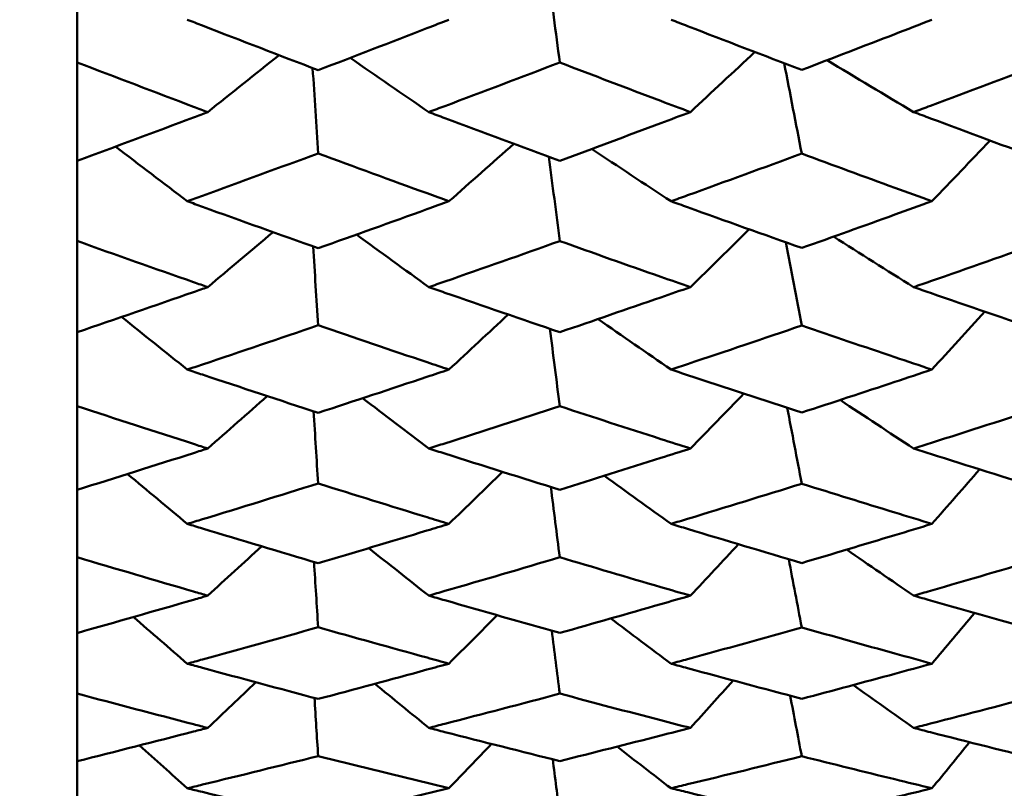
# Model space of a CAD drawing. Header units: millimetres. Extents: x 563 to 2732, y 83 to 2094.
# Tile 3 of 74: x 865.37 to 869.88, y 210.12 to 213.64. Entities that reach past the tile are written whole.
import ezdxf

# ---------------------------------------------------------------- set-up
doc = ezdxf.new("R2010")
doc.units = ezdxf.units.MM
doc.header["$LTSCALE"] = 10
doc.layers.add('Widoczne (ISO)', color=7, linetype='Continuous', lineweight=50)

msp = doc.modelspace()

# ---------------------------------------------------------------- linework, layer by layer
at = {"layer": 'Widoczne (ISO)'}
for p, q in [((865.6363, 213.4462), (865.6363, 213.8398)), ((865.6363, 213.4462), (865.6363, 212.9954)), ((865.6363, 212.629), (865.6363, 212.9954)), ((865.6363, 212.629), (865.6363, 212.2112)), ((865.6363, 211.8732), (865.6363, 212.2112)), ((865.6363, 211.8732), (865.6363, 211.4901)), ((865.6363, 211.182), (865.6363, 211.4901)), ((865.6363, 211.182), (865.6363, 210.835)), ((865.6363, 210.5581), (865.6363, 210.835)), ((865.6363, 210.5581), (865.6363, 210.2486)), ((865.6363, 210.0038), (865.6363, 210.2486))]:
    msp.add_line(p, q, dxfattribs=at)
msp.add_circle((836.6039, 228.2209), 50, dxfattribs=at)
for points in [[(867.7899, 213.8618), (867.8079, 213.7231), (867.826, 213.5843), (867.8441, 213.4456)], [(866.2339, 213.2187), (866.3427, 213.3054), (866.4513, 213.3922), (866.5599, 213.4791)], [(868.4416, 213.2187), (868.5399, 213.3103), (868.6382, 213.4019), (868.7362, 213.4937)], [(867.2452, 213.2187), (867.1251, 213.3012), (867.0052, 213.3839), (866.8855, 213.4667)], [(868.8705, 213.4424), (868.8973, 213.3045), (868.9241, 213.1666), (868.9509, 213.0287)], [(869.4626, 213.2187), (869.3304, 213.2976), (869.1984, 213.3767), (869.0667, 213.4561)], [(866.7138, 213.4201), (866.7221, 213.29), (866.7305, 213.16), (866.7389, 213.0299)], [(867.3372, 212.8106), (867.4363, 212.8982), (867.5353, 212.9858), (867.6342, 213.0735)], [(869.5464, 212.8106), (869.6352, 212.9032), (869.7239, 212.9958), (869.8125, 213.0885)], [(866.1405, 212.8106), (866.031, 212.8939), (865.9217, 212.9773), (865.8125, 213.0608)], [(868.3529, 212.8106), (868.2317, 212.8902), (868.1107, 212.97), (867.9899, 213.05)], [(867.7944, 213.0143), (867.811, 212.8857), (867.8275, 212.757), (867.8441, 212.6284)], [(866.2339, 212.4178), (866.3336, 212.5015), (866.4332, 212.5853), (866.5327, 212.6692)], [(867.2452, 212.4178), (867.1347, 212.4978), (867.0243, 212.5779), (866.9141, 212.6582)], [(868.4416, 212.4178), (868.5314, 212.5059), (868.621, 212.594), (868.7106, 212.6822)], [(868.8776, 212.6229), (868.902, 212.4959), (868.9264, 212.3689), (868.9509, 212.2419)], [(869.4626, 212.4178), (869.3405, 212.4946), (869.2185, 212.5716), (869.0967, 212.6488)], [(866.7159, 212.6039), (866.7236, 212.4836), (866.7312, 212.3634), (866.7389, 212.2431)], [(869.5464, 212.0405), (869.627, 212.1288), (869.7076, 212.2172), (869.7881, 212.3056)], [(866.1405, 212.0405), (866.0402, 212.1206), (865.9401, 212.2008), (865.84, 212.2811)], [(867.3372, 212.0405), (867.4276, 212.1244), (867.5179, 212.2083), (867.6082, 212.2923)], [(868.3529, 212.0405), (868.2415, 212.1174), (868.1302, 212.1944), (868.0191, 212.2716)], [(867.7989, 212.2271), (867.814, 212.109), (867.829, 211.9908), (867.8441, 211.8727)], [(866.2339, 211.6793), (866.3248, 211.7591), (866.4155, 211.8391), (866.5062, 211.919)], [(867.2452, 211.6793), (867.1441, 211.7559), (867.0431, 211.8326), (866.9423, 211.9094)], [(868.4416, 211.6793), (868.5231, 211.7629), (868.6044, 211.8467), (868.6857, 211.9304)], [(869.4626, 211.6793), (869.3504, 211.7531), (869.2384, 211.8271), (869.1265, 211.9013)], [(866.718, 211.8495), (866.725, 211.7394), (866.7319, 211.6293), (866.7389, 211.5193)], [(868.8845, 211.8654), (868.9066, 211.7497), (868.9287, 211.6339), (868.9509, 211.5182)], [(869.5464, 211.3343), (869.6192, 211.4175), (869.6919, 211.5006), (869.7645, 211.5839)], [(866.1405, 211.3343), (866.0493, 211.4103), (865.9582, 211.4864), (865.8672, 211.5626)], [(867.3372, 211.3343), (867.4191, 211.4136), (867.5009, 211.4929), (867.5827, 211.5723)], [(868.3529, 211.3343), (868.2511, 211.4076), (868.1495, 211.481), (868.0481, 211.5545)], [(867.8032, 211.5033), (867.8168, 211.3961), (867.8305, 211.2888), (867.8441, 211.1815)], [(866.2339, 211.006), (866.316, 211.0811), (866.398, 211.1563), (866.48, 211.2315)], [(867.2452, 211.006), (867.1535, 211.0784), (867.0618, 211.1508), (866.9703, 211.2233)], [(868.4416, 211.006), (868.5149, 211.0844), (868.5882, 211.1628), (868.6614, 211.2413)], [(868.8913, 211.1729), (868.9111, 211.0687), (868.931, 210.9646), (868.9509, 210.8604)], [(869.4626, 211.006), (869.3604, 211.0761), (869.2584, 211.1462), (869.1564, 211.2165)], [(866.72, 211.1599), (866.7263, 211.0604), (866.7326, 210.9609), (866.7389, 210.8614)], [(866.1405, 210.6947), (866.0583, 210.7658), (865.9762, 210.837), (865.8942, 210.9082)], [(867.3372, 210.6947), (867.4107, 210.7686), (867.4841, 210.8425), (867.5575, 210.9165)], [(869.5464, 210.6947), (869.6114, 210.7719), (869.6765, 210.8491), (869.7414, 210.9263)], [(868.3529, 210.6947), (868.2608, 210.7635), (868.1689, 210.8324), (868.0771, 210.9014)], [(867.8075, 210.8458), (867.8197, 210.7497), (867.8319, 210.6537), (867.8441, 210.5576)], [(866.2339, 210.4007), (866.3073, 210.4703), (866.3807, 210.5398), (866.454, 210.6095)], [(867.2452, 210.4007), (867.1629, 210.468), (867.0806, 210.5353), (866.9984, 210.6027)], [(868.4416, 210.4007), (868.5069, 210.473), (868.5722, 210.5453), (868.6374, 210.6177)], [(869.4626, 210.4007), (869.3705, 210.4661), (869.2785, 210.5315), (869.1866, 210.5971)], [(868.898, 210.5481), (868.9156, 210.4558), (868.9332, 210.3635), (868.9509, 210.2711)], [(866.7221, 210.5377), (866.7277, 210.4491), (866.7333, 210.3605), (866.7389, 210.272)], [(866.1405, 210.1243), (866.0674, 210.1897), (865.9943, 210.2551), (865.9213, 210.3205)], [(867.3372, 210.1243), (867.4023, 210.1919), (867.4675, 210.2596), (867.5325, 210.3273)], [(869.5464, 210.1243), (869.6038, 210.1947), (869.6613, 210.2651), (869.7186, 210.3354)], [(868.3529, 210.1243), (868.2706, 210.1878), (868.1885, 210.2513), (868.1064, 210.315)], [(867.8118, 210.2571), (867.8226, 210.1725), (867.8333, 210.088), (867.8441, 210.0034)]]:
    msp.add_open_spline(points, degree=3, dxfattribs=at)
for points, knots in [([(866.1405, 213.6415), (866.1637, 213.6324), (866.187, 213.6234), (866.3864, 213.5458), (866.5626, 213.4778), (866.7389, 213.4105)], [0.05804162, 0.05804162, 0.05804162, 0.05804162, 0.06605559, 0.06605559, 0.12689392, 0.12689392, 0.12689392, 0.12689392]), ([(866.7389, 213.4105), (866.9049, 213.474), (867.0708, 213.538), (867.2702, 213.6154), (867.3037, 213.6285), (867.3372, 213.6415)], [0.00418374, 0.00418374, 0.00418374, 0.00418374, 0.06147247, 0.06147247, 0.07302352, 0.07302352, 0.07302352, 0.07302352]), ([(868.3529, 213.6415), (868.3781, 213.6317), (868.4034, 213.6219), (868.6027, 213.5448), (868.7768, 213.478), (868.9509, 213.4117)], [0.06686277, 0.06686277, 0.06686277, 0.06686277, 0.07557848, 0.07557848, 0.13558897, 0.13558897, 0.13558897, 0.13558897]), ([(868.9509, 213.4117), (869.0929, 213.466), (869.2348, 213.5206), (869.4333, 213.5975), (869.4899, 213.6195), (869.5464, 213.6415)], [0.01259731, 0.01259731, 0.01259731, 0.01259731, 0.06159863, 0.06159863, 0.08110666, 0.08110666, 0.08110666, 0.08110666]), ([(866.2339, 213.2187), (866.2124, 213.2268), (866.1909, 213.2349), (865.9916, 213.3102), (865.814, 213.3779), (865.6363, 213.4462)], [0.05393723, 0.05393723, 0.05393723, 0.05393723, 0.06137399, 0.06137399, 0.12273355, 0.12273355, 0.12273355, 0.12273355]), ([(867.8441, 213.4456), (867.6689, 213.3786), (867.4938, 213.3122), (867.2942, 213.2371), (867.2697, 213.2279), (867.2452, 213.2187)], [0.01044349, 0.01044349, 0.01044349, 0.01044349, 0.07085106, 0.07085106, 0.07930241, 0.07930241, 0.07930241, 0.07930241]), ([(868.4416, 213.2187), (868.3965, 213.2356), (868.3514, 213.2526), (868.1522, 213.3279), (867.9982, 213.3865), (867.8441, 213.4456)], [0.04598621, 0.04598621, 0.04598621, 0.04598621, 0.06155279, 0.06155279, 0.11473062, 0.11473062, 0.11473062, 0.11473062]), ([(870.0584, 213.4436), (869.8854, 213.3777), (869.7124, 213.3123), (869.5138, 213.2378), (869.4882, 213.2282), (869.4626, 213.2187)], [0.02053386, 0.02053386, 0.02053386, 0.02053386, 0.08016461, 0.08016461, 0.08898694, 0.08898694, 0.08898694, 0.08898694]), ([(865.6363, 212.9954), (865.8139, 213.0612), (865.9916, 213.1275), (866.1908, 213.2024), (866.2124, 213.2105), (866.2339, 213.2187)], [0, 0, 0, 0, 0.06135239, 0.06135239, 0.06879633, 0.06879633, 0.06879633, 0.06879633]), ([(867.2452, 213.2187), (867.2697, 213.2095), (867.2941, 213.2003), (867.4937, 213.1255), (867.6689, 213.0605), (867.8441, 212.9961)], [0.06241522, 0.06241522, 0.06241522, 0.06241522, 0.0708546, 0.0708546, 0.13127416, 0.13127416, 0.13127416, 0.13127416]), ([(867.8441, 212.9961), (867.9981, 213.0529), (868.1522, 213.1102), (868.3514, 213.1847), (868.3965, 213.2017), (868.4416, 213.2187)], [0.00838421, 0.00838421, 0.00838421, 0.00838421, 0.06155515, 0.06155515, 0.07712864, 0.07712864, 0.07712864, 0.07712864]), ([(869.4626, 213.2187), (869.4881, 213.2091), (869.5137, 213.1996), (869.7123, 213.1254), (869.8853, 213.0614), (870.0584, 212.9979)], [0.07138254, 0.07138254, 0.07138254, 0.07138254, 0.08018544, 0.08018544, 0.13983561, 0.13983561, 0.13983561, 0.13983561]), ([(866.7389, 213.0299), (866.5627, 212.9647), (866.3864, 212.9001), (866.187, 212.8275), (866.1638, 212.819), (866.1405, 212.8106)], [0.00523804, 0.00523804, 0.00523804, 0.00523804, 0.06606705, 0.06606705, 0.07409033, 0.07409033, 0.07409033, 0.07409033]), ([(867.3372, 212.8106), (867.3037, 212.8227), (867.2703, 212.8349), (867.0709, 212.9075), (866.9049, 212.9685), (866.7389, 213.0299)], [0.04993807, 0.04993807, 0.04993807, 0.04993807, 0.0614821, 0.0614821, 0.11877783, 0.11877783, 0.11877783, 0.11877783]), ([(868.9509, 213.0287), (868.7768, 212.9646), (868.6028, 212.9011), (868.4035, 212.8289), (868.3782, 212.8198), (868.3529, 212.8106)], [0.01556037, 0.01556037, 0.01556037, 0.01556037, 0.07555527, 0.07555527, 0.08428623, 0.08428623, 0.08428623, 0.08428623]), ([(869.5464, 212.8106), (869.4899, 212.8311), (869.4334, 212.8516), (869.2349, 212.924), (869.0929, 212.9762), (868.9509, 213.0287)], [0.04208868, 0.04208868, 0.04208868, 0.04208868, 0.06158988, 0.06158988, 0.11059803, 0.11059803, 0.11059803, 0.11059803]), ([(866.1405, 212.8106), (866.1637, 212.8022), (866.187, 212.7938), (866.3864, 212.7215), (866.5626, 212.6583), (866.7389, 212.5958)], [0.05804162, 0.05804162, 0.05804162, 0.05804162, 0.06605559, 0.06605559, 0.12689392, 0.12689392, 0.12689392, 0.12689392]), ([(866.7389, 212.5958), (866.9049, 212.6547), (867.0708, 212.7142), (867.2702, 212.7863), (867.3037, 212.7985), (867.3372, 212.8106)], [0.00418374, 0.00418374, 0.00418374, 0.00418374, 0.06147247, 0.06147247, 0.07302352, 0.07302352, 0.07302352, 0.07302352]), ([(868.3529, 212.8106), (868.3781, 212.8015), (868.4034, 212.7924), (868.6027, 212.7206), (868.7768, 212.6585), (868.9509, 212.5969)], [0.06686277, 0.06686277, 0.06686277, 0.06686277, 0.07557848, 0.07557848, 0.13558897, 0.13558897, 0.13558897, 0.13558897]), ([(868.9509, 212.5969), (869.0929, 212.6473), (869.2348, 212.6981), (869.4333, 212.7697), (869.4899, 212.7901), (869.5464, 212.8106)], [0.01259731, 0.01259731, 0.01259731, 0.01259731, 0.06159863, 0.06159863, 0.08110666, 0.08110666, 0.08110666, 0.08110666]), ([(866.2339, 212.4178), (866.2124, 212.4253), (866.1909, 212.4328), (865.9916, 212.5026), (865.814, 212.5655), (865.6363, 212.629)], [0.05393723, 0.05393723, 0.05393723, 0.05393723, 0.06137399, 0.06137399, 0.12273355, 0.12273355, 0.12273355, 0.12273355]), ([(867.8441, 212.6284), (867.6689, 212.5661), (867.4938, 212.5045), (867.2942, 212.4348), (867.2697, 212.4263), (867.2452, 212.4178)], [0.01044349, 0.01044349, 0.01044349, 0.01044349, 0.07085106, 0.07085106, 0.07930241, 0.07930241, 0.07930241, 0.07930241]), ([(868.4416, 212.4178), (868.3965, 212.4335), (868.3514, 212.4493), (868.1522, 212.519), (867.9982, 212.5735), (867.8441, 212.6284)], [0.04598621, 0.04598621, 0.04598621, 0.04598621, 0.06155279, 0.06155279, 0.11473062, 0.11473062, 0.11473062, 0.11473062]), ([(870.0584, 212.6266), (869.8854, 212.5653), (869.7124, 212.5046), (869.5138, 212.4355), (869.4882, 212.4266), (869.4626, 212.4178)], [0.02053386, 0.02053386, 0.02053386, 0.02053386, 0.08016461, 0.08016461, 0.08898694, 0.08898694, 0.08898694, 0.08898694]), ([(865.6363, 212.2112), (865.8139, 212.2719), (865.9916, 212.3333), (866.1908, 212.4027), (866.2124, 212.4102), (866.2339, 212.4178)], [0, 0, 0, 0, 0.06135239, 0.06135239, 0.06879633, 0.06879633, 0.06879633, 0.06879633]), ([(867.2452, 212.4178), (867.2697, 212.4093), (867.2941, 212.4008), (867.4937, 212.3315), (867.6689, 212.2713), (867.8441, 212.2117)], [0.06241522, 0.06241522, 0.06241522, 0.06241522, 0.0708546, 0.0708546, 0.13127416, 0.13127416, 0.13127416, 0.13127416]), ([(867.8441, 212.2117), (867.9981, 212.2643), (868.1522, 212.3173), (868.3514, 212.3864), (868.3965, 212.402), (868.4416, 212.4178)], [0.00838421, 0.00838421, 0.00838421, 0.00838421, 0.06155515, 0.06155515, 0.07712864, 0.07712864, 0.07712864, 0.07712864]), ([(869.4626, 212.4178), (869.4881, 212.4089), (869.5137, 212.4001), (869.7123, 212.3314), (869.8853, 212.2721), (870.0584, 212.2135)], [0.07138254, 0.07138254, 0.07138254, 0.07138254, 0.08018544, 0.08018544, 0.13983561, 0.13983561, 0.13983561, 0.13983561]), ([(866.7389, 212.2431), (866.5627, 212.1828), (866.3864, 212.1231), (866.187, 212.0561), (866.1638, 212.0483), (866.1405, 212.0405)], [0.00523804, 0.00523804, 0.00523804, 0.00523804, 0.06606705, 0.06606705, 0.07409033, 0.07409033, 0.07409033, 0.07409033]), ([(867.3372, 212.0405), (867.3037, 212.0517), (867.2703, 212.0629), (867.0709, 212.1299), (866.9049, 212.1862), (866.7389, 212.2431)], [0.04993807, 0.04993807, 0.04993807, 0.04993807, 0.0614821, 0.0614821, 0.11877783, 0.11877783, 0.11877783, 0.11877783]), ([(868.9509, 212.2419), (868.7768, 212.1827), (868.6028, 212.124), (868.4035, 212.0574), (868.3782, 212.049), (868.3529, 212.0405)], [0.01556037, 0.01556037, 0.01556037, 0.01556037, 0.07555527, 0.07555527, 0.08428623, 0.08428623, 0.08428623, 0.08428623]), ([(869.5464, 212.0405), (869.4899, 212.0594), (869.4334, 212.0784), (869.2349, 212.1452), (869.0929, 212.1934), (868.9509, 212.2419)], [0.04208868, 0.04208868, 0.04208868, 0.04208868, 0.06158988, 0.06158988, 0.11059803, 0.11059803, 0.11059803, 0.11059803]), ([(866.1405, 212.0405), (866.1637, 212.0328), (866.187, 212.025), (866.3864, 211.9584), (866.5626, 211.9002), (866.7389, 211.8427)], [0.05804162, 0.05804162, 0.05804162, 0.05804162, 0.06605559, 0.06605559, 0.12689392, 0.12689392, 0.12689392, 0.12689392]), ([(866.7389, 211.8427), (866.9049, 211.8969), (867.0708, 211.9517), (867.2702, 212.0182), (867.3037, 212.0293), (867.3372, 212.0405)], [0.00418374, 0.00418374, 0.00418374, 0.00418374, 0.06147247, 0.06147247, 0.07302352, 0.07302352, 0.07302352, 0.07302352]), ([(868.3529, 212.0405), (868.3781, 212.0321), (868.4034, 212.0237), (868.6027, 211.9575), (868.7768, 211.9003), (868.9509, 211.8438)], [0.06686277, 0.06686277, 0.06686277, 0.06686277, 0.07557848, 0.07557848, 0.13558897, 0.13558897, 0.13558897, 0.13558897]), ([(868.9509, 211.8438), (869.0929, 211.8901), (869.2348, 211.9369), (869.4333, 212.0028), (869.4899, 212.0216), (869.5464, 212.0405)], [0.01259731, 0.01259731, 0.01259731, 0.01259731, 0.06159863, 0.06159863, 0.08110666, 0.08110666, 0.08110666, 0.08110666]), ([(866.2339, 211.6793), (866.2124, 211.6862), (866.1909, 211.6931), (865.9916, 211.7571), (865.814, 211.8148), (865.6363, 211.8732)], [0.05393723, 0.05393723, 0.05393723, 0.05393723, 0.06137399, 0.06137399, 0.12273355, 0.12273355, 0.12273355, 0.12273355]), ([(867.8441, 211.8727), (867.6689, 211.8155), (867.4938, 211.7588), (867.2942, 211.6949), (867.2697, 211.6871), (867.2452, 211.6793)], [0.01044349, 0.01044349, 0.01044349, 0.01044349, 0.07085106, 0.07085106, 0.07930241, 0.07930241, 0.07930241, 0.07930241]), ([(868.4416, 211.6793), (868.3965, 211.6937), (868.3514, 211.7081), (868.1522, 211.7722), (867.9982, 211.8222), (867.8441, 211.8727)], [0.04598621, 0.04598621, 0.04598621, 0.04598621, 0.06155279, 0.06155279, 0.11473062, 0.11473062, 0.11473062, 0.11473062]), ([(870.0584, 211.871), (869.8854, 211.8147), (869.7124, 211.7589), (869.5138, 211.6956), (869.4882, 211.6874), (869.4626, 211.6793)], [0.02053386, 0.02053386, 0.02053386, 0.02053386, 0.08016461, 0.08016461, 0.08898694, 0.08898694, 0.08898694, 0.08898694]), ([(865.6363, 211.4901), (865.8139, 211.5456), (865.9916, 211.6018), (866.1908, 211.6655), (866.2124, 211.6724), (866.2339, 211.6793)], [0, 0, 0, 0, 0.06135239, 0.06135239, 0.06879633, 0.06879633, 0.06879633, 0.06879633]), ([(867.2452, 211.6793), (867.2697, 211.6715), (867.2941, 211.6637), (867.4937, 211.6001), (867.6689, 211.5451), (867.8441, 211.4906)], [0.06241522, 0.06241522, 0.06241522, 0.06241522, 0.0708546, 0.0708546, 0.13127416, 0.13127416, 0.13127416, 0.13127416]), ([(867.8441, 211.4906), (867.9981, 211.5386), (868.1522, 211.5871), (868.3514, 211.6505), (868.3965, 211.6648), (868.4416, 211.6793)], [0.00838421, 0.00838421, 0.00838421, 0.00838421, 0.06155515, 0.06155515, 0.07712864, 0.07712864, 0.07712864, 0.07712864]), ([(869.4626, 211.6793), (869.4881, 211.6711), (869.5137, 211.663), (869.7123, 211.6001), (869.8853, 211.5458), (870.0584, 211.4922)], [0.07138254, 0.07138254, 0.07138254, 0.07138254, 0.08018544, 0.08018544, 0.13983561, 0.13983561, 0.13983561, 0.13983561]), ([(866.7389, 211.5193), (866.5627, 211.4641), (866.3864, 211.4096), (866.187, 211.3485), (866.1638, 211.3414), (866.1405, 211.3343)], [0.00523804, 0.00523804, 0.00523804, 0.00523804, 0.06606705, 0.06606705, 0.07409033, 0.07409033, 0.07409033, 0.07409033]), ([(867.3372, 211.3343), (867.3037, 211.3445), (867.2703, 211.3547), (867.0709, 211.4158), (866.9049, 211.4673), (866.7389, 211.5193)], [0.04993807, 0.04993807, 0.04993807, 0.04993807, 0.0614821, 0.0614821, 0.11877783, 0.11877783, 0.11877783, 0.11877783]), ([(868.9509, 211.5182), (868.7768, 211.464), (868.6028, 211.4104), (868.4035, 211.3497), (868.3782, 211.342), (868.3529, 211.3343)], [0.01556037, 0.01556037, 0.01556037, 0.01556037, 0.07555527, 0.07555527, 0.08428623, 0.08428623, 0.08428623, 0.08428623]), ([(869.5464, 211.3343), (869.4899, 211.3515), (869.4334, 211.3688), (869.2349, 211.4298), (869.0929, 211.4738), (868.9509, 211.5182)], [0.04208868, 0.04208868, 0.04208868, 0.04208868, 0.06158988, 0.06158988, 0.11059803, 0.11059803, 0.11059803, 0.11059803]), ([(866.1405, 211.3343), (866.1637, 211.3272), (866.187, 211.3202), (866.3864, 211.2595), (866.5626, 211.2065), (866.7389, 211.1543)], [0.05804162, 0.05804162, 0.05804162, 0.05804162, 0.06605559, 0.06605559, 0.12689392, 0.12689392, 0.12689392, 0.12689392]), ([(866.7389, 211.1543), (866.9049, 211.2035), (867.0708, 211.2534), (867.2702, 211.3139), (867.3037, 211.3241), (867.3372, 211.3343)], [0.00418374, 0.00418374, 0.00418374, 0.00418374, 0.06147247, 0.06147247, 0.07302352, 0.07302352, 0.07302352, 0.07302352]), ([(868.3529, 211.3343), (868.3781, 211.3266), (868.4034, 211.319), (868.6027, 211.2587), (868.7768, 211.2066), (868.9509, 211.1553)], [0.06686277, 0.06686277, 0.06686277, 0.06686277, 0.07557848, 0.07557848, 0.13558897, 0.13558897, 0.13558897, 0.13558897]), ([(868.9509, 211.1553), (869.0929, 211.1974), (869.2348, 211.2399), (869.4333, 211.2999), (869.4899, 211.3171), (869.5464, 211.3343)], [0.01259731, 0.01259731, 0.01259731, 0.01259731, 0.06159863, 0.06159863, 0.08110666, 0.08110666, 0.08110666, 0.08110666]), ([(866.2339, 211.006), (866.2124, 211.0123), (866.1909, 211.0185), (865.9916, 211.0765), (865.814, 211.1289), (865.6363, 211.182)], [0.05393723, 0.05393723, 0.05393723, 0.05393723, 0.06137399, 0.06137399, 0.12273355, 0.12273355, 0.12273355, 0.12273355]), ([(867.8441, 211.1815), (867.6689, 211.1295), (867.4938, 211.0781), (867.2942, 211.0202), (867.2697, 211.0131), (867.2452, 211.006)], [0.01044349, 0.01044349, 0.01044349, 0.01044349, 0.07085106, 0.07085106, 0.07930241, 0.07930241, 0.07930241, 0.07930241]), ([(868.4416, 211.006), (868.3965, 211.0191), (868.3514, 211.0322), (868.1522, 211.0902), (867.9982, 211.1356), (867.8441, 211.1815)], [0.04598621, 0.04598621, 0.04598621, 0.04598621, 0.06155279, 0.06155279, 0.11473062, 0.11473062, 0.11473062, 0.11473062]), ([(870.0584, 211.18), (869.8854, 211.1288), (869.7124, 211.0782), (869.5138, 211.0208), (869.4882, 211.0134), (869.4626, 211.006)], [0.02053386, 0.02053386, 0.02053386, 0.02053386, 0.08016461, 0.08016461, 0.08898694, 0.08898694, 0.08898694, 0.08898694]), ([(865.6363, 210.835), (865.8139, 210.8851), (865.9916, 210.9359), (866.1908, 210.9935), (866.2124, 210.9998), (866.2339, 211.006)], [0, 0, 0, 0, 0.06135239, 0.06135239, 0.06879633, 0.06879633, 0.06879633, 0.06879633]), ([(867.2452, 211.006), (867.2697, 210.999), (867.2941, 210.9919), (867.4937, 210.9344), (867.6689, 210.8846), (867.8441, 210.8355)], [0.06241522, 0.06241522, 0.06241522, 0.06241522, 0.0708546, 0.0708546, 0.13127416, 0.13127416, 0.13127416, 0.13127416]), ([(867.8441, 210.8355), (867.9981, 210.8788), (868.1522, 210.9227), (868.3514, 210.9799), (868.3965, 210.993), (868.4416, 211.006)], [0.00838421, 0.00838421, 0.00838421, 0.00838421, 0.06155515, 0.06155515, 0.07712864, 0.07712864, 0.07712864, 0.07712864]), ([(869.4626, 211.006), (869.4881, 210.9987), (869.5137, 210.9913), (869.7123, 210.9343), (869.8853, 210.8853), (870.0584, 210.8369)], [0.07138254, 0.07138254, 0.07138254, 0.07138254, 0.08018544, 0.08018544, 0.13983561, 0.13983561, 0.13983561, 0.13983561]), ([(866.7389, 210.8614), (866.5627, 210.8116), (866.3864, 210.7624), (866.187, 210.7075), (866.1638, 210.7011), (866.1405, 210.6947)], [0.00523804, 0.00523804, 0.00523804, 0.00523804, 0.06606705, 0.06606705, 0.07409033, 0.07409033, 0.07409033, 0.07409033]), ([(867.3372, 210.6947), (867.3037, 210.7039), (867.2703, 210.7131), (867.0709, 210.7681), (866.9049, 210.8144), (866.7389, 210.8614)], [0.04993807, 0.04993807, 0.04993807, 0.04993807, 0.0614821, 0.0614821, 0.11877783, 0.11877783, 0.11877783, 0.11877783]), ([(868.9509, 210.8604), (868.7768, 210.8115), (868.6028, 210.7632), (868.4035, 210.7086), (868.3782, 210.7017), (868.3529, 210.6947)], [0.01556037, 0.01556037, 0.01556037, 0.01556037, 0.07555527, 0.07555527, 0.08428623, 0.08428623, 0.08428623, 0.08428623]), ([(869.5464, 210.6947), (869.4899, 210.7102), (869.4334, 210.7258), (869.2349, 210.7806), (869.0929, 210.8203), (868.9509, 210.8604)], [0.04208868, 0.04208868, 0.04208868, 0.04208868, 0.06158988, 0.06158988, 0.11059803, 0.11059803, 0.11059803, 0.11059803]), ([(866.1405, 210.6947), (866.1637, 210.6884), (866.187, 210.682), (866.3864, 210.6275), (866.5626, 210.58), (866.7389, 210.5332)], [0.05804162, 0.05804162, 0.05804162, 0.05804162, 0.06605559, 0.06605559, 0.12689392, 0.12689392, 0.12689392, 0.12689392]), ([(866.7389, 210.5332), (866.9049, 210.5773), (867.0708, 210.622), (867.2702, 210.6764), (867.3037, 210.6856), (867.3372, 210.6947)], [0.00418374, 0.00418374, 0.00418374, 0.00418374, 0.06147247, 0.06147247, 0.07302352, 0.07302352, 0.07302352, 0.07302352]), ([(868.3529, 210.6947), (868.3781, 210.6878), (868.4034, 210.681), (868.6027, 210.6268), (868.7768, 210.5801), (868.9509, 210.5341)], [0.06686277, 0.06686277, 0.06686277, 0.06686277, 0.07557848, 0.07557848, 0.13558897, 0.13558897, 0.13558897, 0.13558897]), ([(868.9509, 210.5341), (869.0929, 210.5718), (869.2348, 210.6099), (869.4333, 210.6638), (869.4899, 210.6792), (869.5464, 210.6947)], [0.01259731, 0.01259731, 0.01259731, 0.01259731, 0.06159863, 0.06159863, 0.08110666, 0.08110666, 0.08110666, 0.08110666]), ([(866.2339, 210.4007), (866.2124, 210.4063), (866.1909, 210.4119), (865.9916, 210.4636), (865.814, 210.5105), (865.6363, 210.5581)], [0.05393723, 0.05393723, 0.05393723, 0.05393723, 0.06137399, 0.06137399, 0.12273355, 0.12273355, 0.12273355, 0.12273355]), ([(867.8441, 210.5576), (867.6689, 210.511), (867.4938, 210.4651), (867.2942, 210.4134), (867.2697, 210.4071), (867.2452, 210.4007)], [0.01044349, 0.01044349, 0.01044349, 0.01044349, 0.07085106, 0.07085106, 0.07930241, 0.07930241, 0.07930241, 0.07930241]), ([(868.4416, 210.4007), (868.3965, 210.4124), (868.3514, 210.4241), (868.1522, 210.4759), (867.9982, 210.5165), (867.8441, 210.5576)], [0.04598621, 0.04598621, 0.04598621, 0.04598621, 0.06155279, 0.06155279, 0.11473062, 0.11473062, 0.11473062, 0.11473062]), ([(870.0584, 210.5563), (869.8854, 210.5104), (869.7124, 210.4651), (869.5138, 210.4139), (869.4882, 210.4073), (869.4626, 210.4007)], [0.02053386, 0.02053386, 0.02053386, 0.02053386, 0.08016461, 0.08016461, 0.08898694, 0.08898694, 0.08898694, 0.08898694]), ([(865.6363, 210.2486), (865.8139, 210.2931), (865.9916, 210.3382), (866.1908, 210.3896), (866.2124, 210.3952), (866.2339, 210.4007)], [0, 0, 0, 0, 0.06135239, 0.06135239, 0.06879633, 0.06879633, 0.06879633, 0.06879633]), ([(867.2452, 210.4007), (867.2697, 210.3944), (867.2941, 210.3881), (867.4937, 210.3369), (867.6689, 210.2926), (867.8441, 210.249)], [0.06241522, 0.06241522, 0.06241522, 0.06241522, 0.0708546, 0.0708546, 0.13127416, 0.13127416, 0.13127416, 0.13127416]), ([(867.8441, 210.249), (867.9981, 210.2875), (868.1522, 210.3264), (868.3514, 210.3775), (868.3965, 210.3891), (868.4416, 210.4007)], [0.00838421, 0.00838421, 0.00838421, 0.00838421, 0.06155515, 0.06155515, 0.07712864, 0.07712864, 0.07712864, 0.07712864]), ([(869.4626, 210.4007), (869.4881, 210.3942), (869.5137, 210.3876), (869.7123, 210.3368), (869.8853, 210.2932), (870.0584, 210.2503)], [0.07138254, 0.07138254, 0.07138254, 0.07138254, 0.08018544, 0.08018544, 0.13983561, 0.13983561, 0.13983561, 0.13983561]), ([(866.7389, 210.272), (866.5627, 210.2277), (866.3864, 210.1842), (866.187, 210.1356), (866.1638, 210.13), (866.1405, 210.1243)], [0.00523804, 0.00523804, 0.00523804, 0.00523804, 0.06606705, 0.06606705, 0.07409033, 0.07409033, 0.07409033, 0.07409033]), ([(867.3372, 210.1243), (867.3037, 210.1324), (867.2703, 210.1406), (867.0709, 210.1892), (866.9049, 210.2303), (866.7389, 210.272)], [0.04993807, 0.04993807, 0.04993807, 0.04993807, 0.0614821, 0.0614821, 0.11877783, 0.11877783, 0.11877783, 0.11877783]), ([(868.9509, 210.2711), (868.7768, 210.2277), (868.6028, 210.1849), (868.4035, 210.1366), (868.3782, 210.1304), (868.3529, 210.1243)], [0.01556037, 0.01556037, 0.01556037, 0.01556037, 0.07555527, 0.07555527, 0.08428623, 0.08428623, 0.08428623, 0.08428623]), ([(869.5464, 210.1243), (869.4899, 210.138), (869.4334, 210.1518), (869.2349, 210.2003), (869.0929, 210.2355), (868.9509, 210.2711)], [0.04208868, 0.04208868, 0.04208868, 0.04208868, 0.06158988, 0.06158988, 0.11059803, 0.11059803, 0.11059803, 0.11059803]), ([(866.1405, 210.1243), (866.1637, 210.1187), (866.187, 210.1131), (866.3864, 210.0649), (866.5626, 210.0231), (866.7389, 209.9819)], [0.05804162, 0.05804162, 0.05804162, 0.05804162, 0.06605559, 0.06605559, 0.12689392, 0.12689392, 0.12689392, 0.12689392]), ([(866.7389, 209.9819), (866.9049, 210.0207), (867.0708, 210.0601), (867.2702, 210.1081), (867.3037, 210.1162), (867.3372, 210.1243)], [0.00418374, 0.00418374, 0.00418374, 0.00418374, 0.06147247, 0.06147247, 0.07302352, 0.07302352, 0.07302352, 0.07302352]), ([(868.3529, 210.1243), (868.3781, 210.1182), (868.4034, 210.1121), (868.6027, 210.0643), (868.7768, 210.0232), (868.9509, 209.9827)], [0.06686277, 0.06686277, 0.06686277, 0.06686277, 0.07557848, 0.07557848, 0.13558897, 0.13558897, 0.13558897, 0.13558897]), ([(868.9509, 209.9827), (869.0929, 210.0159), (869.2348, 210.0494), (869.4333, 210.097), (869.4899, 210.1106), (869.5464, 210.1243)], [0.01259731, 0.01259731, 0.01259731, 0.01259731, 0.06159863, 0.06159863, 0.08110666, 0.08110666, 0.08110666, 0.08110666])]:
    msp.add_open_spline(points, degree=3, knots=knots, dxfattribs=at)

doc.saveas('drawing.dxf')
